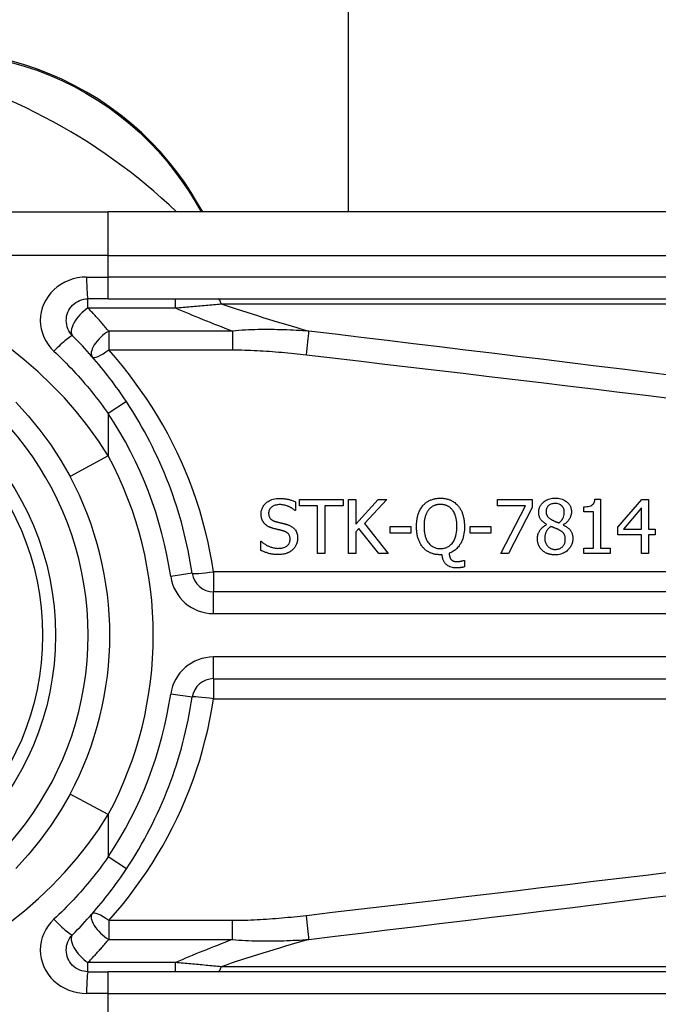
# Model space of a CAD drawing. Header units: inches. Extents: x 17 to 570, y 51 to 268.
# Tile 71 of 216: x 75.674 to 76.253, y 162.989 to 163.882. Entities that reach past the tile are written whole.
import ezdxf

# ---------------------------------------------------------------- set-up
doc = ezdxf.new("R2010")
doc.units = ezdxf.units.IN
doc.header["$MEASUREMENT"] = 0
doc.layers.add('Visible Edges(ANSI)', color=7, linetype='Continuous', lineweight=25)
doc.layers.add('Visible Tangent Edges(ANSI)', color=7, linetype='Continuous', lineweight=25)

msp = doc.modelspace()

# ---------------------------------------------------------------- linework, layer by layer
at = {"layer": 'Visible Edges(ANSI)'}
for p, q in [((75.97253, 163.70798), (75.97253, 184.57912)), ((75.84036, 163.70798), (75.83573, 163.71598)), ((75.51746, 163.70798), (75.75472, 163.70798)), ((76.40379, 163.70798), (75.75472, 163.70798)), ((75.75472, 163.62924), (75.7363, 163.62924)), ((75.75472, 163.62924), (76.40379, 163.62924)), ((75.92442, 163.44506), (75.92442, 163.43724)), ((75.92797, 163.44737), (75.96754, 163.44737)), ((75.92797, 163.44155), (75.92797, 163.44737)), ((75.96754, 163.44737), (75.96754, 163.44155)), ((75.97252, 163.39816), (75.97252, 163.44737)), ((75.97252, 163.44737), (75.97906, 163.44737)), ((75.97906, 163.44737), (75.97906, 163.42476)), ((75.97906, 163.42476), (75.99924, 163.44737)), ((76.00722, 163.44737), (75.98684, 163.42539)), ((75.99924, 163.44737), (76.00722, 163.44737)), ((76.10764, 163.44159), (76.10764, 163.44737)), ((76.10764, 163.44737), (76.13886, 163.44737)), ((76.13886, 163.44737), (76.13886, 163.43999)), ((76.19585, 163.44753), (76.20096, 163.44753)), ((76.20096, 163.44753), (76.20096, 163.40318)), ((76.21647, 163.422), (76.23848, 163.44737)), ((76.23848, 163.44737), (76.24455, 163.44737)), ((76.24455, 163.44737), (76.24455, 163.42037)), ((75.92442, 163.43724), (75.92395, 163.43724)), ((75.94448, 163.44155), (75.92797, 163.44155)), ((75.94448, 163.39816), (75.94448, 163.44155)), ((75.96754, 163.44155), (75.95102, 163.44155)), ((75.95102, 163.44155), (75.95102, 163.39816)), ((76.13304, 163.44159), (76.10764, 163.44159)), ((76.11055, 163.39816), (76.13304, 163.44159)), ((76.13886, 163.43999), (76.11757, 163.39816)), ((76.18568, 163.43616), (76.18568, 163.44067)), ((76.19462, 163.43616), (76.18568, 163.43616)), ((76.19462, 163.40318), (76.19462, 163.43616)), ((76.2382, 163.43959), (76.22165, 163.42037)), ((76.2382, 163.42037), (76.2382, 163.43959)), ((75.98684, 163.42539), (76.00841, 163.39816)), ((76.15206, 163.42444), (76.15206, 163.42464)), ((76.16706, 163.42436), (76.16706, 163.42416)), ((75.98193, 163.42105), (75.97906, 163.41782)), ((75.97906, 163.41782), (75.97906, 163.39816)), ((75.99992, 163.39816), (75.98193, 163.42105)), ((76.01033, 163.4167), (76.01033, 163.42268)), ((76.01033, 163.42268), (76.02895, 163.42268)), ((76.02895, 163.4167), (76.01033, 163.4167)), ((76.02895, 163.42268), (76.02895, 163.4167)), ((76.08279, 163.4167), (76.08279, 163.42268)), ((76.08279, 163.42268), (76.10141, 163.42268)), ((76.10141, 163.4167), (76.08279, 163.4167)), ((76.10141, 163.42268), (76.10141, 163.4167)), ((76.21647, 163.41507), (76.21647, 163.422)), ((76.22165, 163.42037), (76.2382, 163.42037)), ((76.24455, 163.42037), (76.25041, 163.42037)), ((76.25041, 163.42037), (76.25041, 163.41507)), ((75.89288, 163.40932), (75.89336, 163.40932)), ((75.89288, 163.40111), (75.89288, 163.40932)), ((76.2382, 163.41507), (76.21647, 163.41507)), ((76.2382, 163.39816), (76.2382, 163.41507)), ((76.24455, 163.41507), (76.24455, 163.39816)), ((76.25041, 163.41507), (76.24455, 163.41507)), ((75.95102, 163.39816), (75.94448, 163.39816)), ((75.97906, 163.39816), (75.97252, 163.39816)), ((76.00841, 163.39816), (75.99992, 163.39816)), ((76.11757, 163.39816), (76.11055, 163.39816)), ((76.18568, 163.40318), (76.19462, 163.40318)), ((76.18568, 163.39816), (76.18568, 163.40318)), ((76.20969, 163.39816), (76.18568, 163.39816)), ((76.20096, 163.40318), (76.20969, 163.40318)), ((76.20969, 163.40318), (76.20969, 163.39816)), ((76.24455, 163.39816), (76.2382, 163.39816)), ((76.05735, 163.39712), (76.05583, 163.39712)), ((76.07689, 163.39205), (76.07777, 163.39205)), ((76.07777, 163.39205), (76.07777, 163.38611)), ((76.50221, 163.36348), (75.85023, 163.36348)), ((75.85023, 163.28476), (76.50221, 163.28476)), ((75.7363, 163.019), (75.75472, 163.019)), ((76.40379, 163.019), (75.75472, 163.019))]:
    msp.add_line(p, q, dxfattribs=at)
at = {"layer": 'Visible Edges(ANSI)', "flags": 128}
for points in [[(75.83573, 163.71598), (75.82998, 163.72547), (75.82372, 163.7349), (75.81696, 163.74422), (75.8097, 163.7534), (75.80195, 163.7624), (75.79372, 163.77116), (75.78502, 163.77966), (75.77584, 163.78785), (75.76622, 163.79568), (75.75616, 163.80311), (75.74573, 163.81011), (75.73496, 163.81664), (75.72392, 163.82269), (75.71263, 163.82824), (75.70117, 163.83324), (75.68956, 163.83769), (75.67787, 163.84156), (75.66614, 163.84487)], [(75.72238, 163.59563), (75.7211, 163.59705), (75.71996, 163.5986), (75.71897, 163.60026), (75.71815, 163.602), (75.71749, 163.60382), (75.71701, 163.6057), (75.71672, 163.60761), (75.71661, 163.60954), (75.71671, 163.61147), (75.71699, 163.61338), (75.71747, 163.61526), (75.71813, 163.61708), (75.71896, 163.61884), (75.71995, 163.6205), (75.7211, 163.62205), (75.72238, 163.62348), (75.72381, 163.62477), (75.72535, 163.62591), (75.72701, 163.62691), (75.72875, 163.62773), (75.73057, 163.62839), (75.73245, 163.62886), (75.73437, 163.62914), (75.7363, 163.62924)], [(75.77114, 163.53597), (75.76935, 163.53864), (75.76755, 163.5413), (75.76571, 163.54395), (75.76386, 163.54658), (75.76198, 163.5492), (75.76008, 163.5518), (75.75816, 163.55438), (75.75621, 163.55696), (75.75425, 163.55951), (75.75226, 163.56205), (75.75025, 163.56457), (75.74822, 163.56707), (75.74617, 163.56956), (75.7441, 163.57202), (75.74202, 163.57447), (75.73991, 163.5769), (75.73778, 163.57931), (75.73563, 163.58171), (75.73347, 163.58408), (75.73129, 163.58643), (75.72908, 163.58876), (75.72687, 163.59107), (75.72463, 163.59336), (75.72238, 163.59563)], [(75.67096, 163.53539), (75.68214, 163.52309), (75.6927, 163.51016), (75.70259, 163.49665), (75.71171, 163.48263), (75.72002, 163.46815)], [(75.89324, 163.43417), (75.89326, 163.43497), (75.89333, 163.43577), (75.89344, 163.43655), (75.8936, 163.43733), (75.8938, 163.4381), (75.89406, 163.43885), (75.89437, 163.4396), (75.89473, 163.44031), (75.89513, 163.441), (75.89557, 163.44167), (75.89606, 163.4423), (75.89658, 163.44291), (75.89715, 163.4435), (75.89781, 163.44412), (75.89859, 163.44477), (75.8995, 163.44542), (75.90054, 163.44605), (75.90172, 163.44665), (75.903, 163.44716), (75.90431, 163.44757), (75.90566, 163.44788), (75.90703, 163.44809), (75.9084, 163.44821), (75.90979, 163.44825)], [(75.91023, 163.44258), (75.90937, 163.44256), (75.90852, 163.4425), (75.90767, 163.44239), (75.90683, 163.44223), (75.90601, 163.44202), (75.90521, 163.44174), (75.90446, 163.44142), (75.9038, 163.44107), (75.90323, 163.44071), (75.90275, 163.44036), (75.90235, 163.44002), (75.90201, 163.4397), (75.9017, 163.43937), (75.90142, 163.43903), (75.90116, 163.43867), (75.90093, 163.43829), (75.90072, 163.4379), (75.90054, 163.43748), (75.90039, 163.43706), (75.90026, 163.43663), (75.90017, 163.43619), (75.90011, 163.43574), (75.90007, 163.4353), (75.90006, 163.43485)], [(75.90979, 163.44825), (75.91036, 163.44824), (75.91092, 163.44823), (75.91149, 163.44821), (75.91206, 163.44818), (75.91263, 163.44815), (75.91319, 163.4481), (75.91376, 163.44805), (75.91432, 163.44798), (75.91488, 163.44791), (75.91545, 163.44783), (75.91601, 163.44774), (75.91656, 163.44764), (75.91712, 163.44753), (75.91768, 163.44741), (75.91825, 163.44728), (75.91885, 163.44712), (75.91948, 163.44695), (75.92014, 163.44676), (75.92081, 163.44654), (75.92151, 163.4463), (75.92222, 163.44603), (75.92294, 163.44573), (75.92368, 163.44541), (75.92442, 163.44506)], [(75.92395, 163.43724), (75.92358, 163.43756), (75.92321, 163.43787), (75.92283, 163.43817), (75.92244, 163.43846), (75.92204, 163.43874), (75.92164, 163.43902), (75.92122, 163.43928), (75.92081, 163.43953), (75.92038, 163.43977), (75.91995, 163.44001), (75.91952, 163.44023), (75.91908, 163.44045), (75.91865, 163.44066), (75.9182, 163.44086), (75.91771, 163.44108), (75.91712, 163.44131), (75.91646, 163.44156), (75.9157, 163.4418), (75.91487, 163.44202), (75.91396, 163.44222), (75.91304, 163.44238), (75.9121, 163.44249), (75.91117, 163.44256), (75.91023, 163.44258)], [(76.04, 163.44171), (76.04049, 163.44225), (76.041, 163.44278), (76.04153, 163.44328), (76.04208, 163.44377), (76.04264, 163.44422), (76.04322, 163.44466), (76.04382, 163.44508), (76.04444, 163.44547), (76.04508, 163.44583), (76.04573, 163.44618), (76.0464, 163.4465), (76.04708, 163.44679), (76.04777, 163.44706), (76.04847, 163.44731), (76.04918, 163.44752), (76.0499, 163.44772), (76.05063, 163.44788), (76.05137, 163.44803), (76.0521, 163.44815), (76.05284, 163.44824), (76.05359, 163.44831), (76.05433, 163.44837), (76.05508, 163.4484), (76.05583, 163.44841)], [(76.05587, 163.44274), (76.05543, 163.44274), (76.05499, 163.44272), (76.05454, 163.4427), (76.0541, 163.44266), (76.05367, 163.44261), (76.05323, 163.44255), (76.05279, 163.44248), (76.05236, 163.4424), (76.05193, 163.4423), (76.05151, 163.44219), (76.05109, 163.44206), (76.05067, 163.44192), (76.05026, 163.44177), (76.04984, 163.44159), (76.04939, 163.44138), (76.04891, 163.44113), (76.04841, 163.44084), (76.04789, 163.44049), (76.04735, 163.44009), (76.04682, 163.43965), (76.04631, 163.43918), (76.04583, 163.43869), (76.04538, 163.43817), (76.04494, 163.43764)], [(76.05583, 163.44841), (76.05647, 163.4484), (76.0571, 163.44838), (76.05773, 163.44834), (76.05836, 163.44829), (76.05899, 163.44822), (76.05962, 163.44814), (76.06024, 163.44803), (76.06086, 163.44792), (76.06147, 163.44778), (76.06208, 163.44763), (76.06269, 163.44745), (76.06329, 163.44726), (76.06389, 163.44705), (76.06448, 163.44682), (76.0651, 163.44656), (76.06577, 163.44624), (76.0665, 163.44586), (76.06726, 163.44543), (76.06805, 163.44492), (76.06884, 163.44436), (76.06961, 163.44375), (76.07034, 163.44311), (76.07104, 163.44242), (76.0717, 163.44171)], [(76.06676, 163.43764), (76.06643, 163.43805), (76.0661, 163.43844), (76.06575, 163.43882), (76.06538, 163.43918), (76.06501, 163.43953), (76.06461, 163.43986), (76.06421, 163.44018), (76.06379, 163.44048), (76.06335, 163.44076), (76.0629, 163.44103), (76.06244, 163.44128), (76.06197, 163.4415), (76.06149, 163.44171), (76.061, 163.4419), (76.06051, 163.44206), (76.06001, 163.44221), (76.0595, 163.44234), (76.05899, 163.44245), (76.05847, 163.44254), (76.05796, 163.44262), (76.05744, 163.44267), (76.05692, 163.44271), (76.05639, 163.44273), (76.05587, 163.44274)], [(76.14492, 163.43552), (76.14494, 163.43627), (76.145, 163.43701), (76.1451, 163.43774), (76.14525, 163.43847), (76.14544, 163.43918), (76.14567, 163.43988), (76.14596, 163.44058), (76.14628, 163.44125), (76.14665, 163.44189), (76.14706, 163.4425), (76.1475, 163.4431), (76.14799, 163.44366), (76.14851, 163.44421), (76.14911, 163.44478), (76.14981, 163.44536), (76.15062, 163.44595), (76.15155, 163.44651), (76.15259, 163.44704), (76.15372, 163.44751), (76.15489, 163.44787), (76.15609, 163.44815), (76.1573, 163.44834), (76.15853, 163.44845), (76.15976, 163.44848)], [(76.15972, 163.44362), (76.15896, 163.4436), (76.1582, 163.44352), (76.15745, 163.4434), (76.15671, 163.44321), (76.156, 163.44296), (76.15533, 163.44265), (76.15476, 163.44233), (76.15427, 163.442), (76.15386, 163.44167), (76.15353, 163.44137), (76.15325, 163.44108), (76.15299, 163.44077), (76.15275, 163.44045), (76.15253, 163.44012), (76.15234, 163.43977), (76.15216, 163.43941), (76.15201, 163.43904), (76.15188, 163.43866), (76.15177, 163.43827), (76.15169, 163.43788), (76.15162, 163.43749), (76.15158, 163.43709), (76.15155, 163.43669), (76.15154, 163.43628)], [(76.16809, 163.43588), (76.16809, 163.43628), (76.16806, 163.43667), (76.16802, 163.43706), (76.16796, 163.43745), (76.16788, 163.43783), (76.16778, 163.43821), (76.16767, 163.43858), (76.16753, 163.43895), (76.16737, 163.43931), (76.16719, 163.43966), (76.167, 163.44), (76.16678, 163.44033), (76.16655, 163.44064), (76.1663, 163.44095), (76.16604, 163.44124), (76.16574, 163.44154), (76.16534, 163.4419), (76.1648, 163.44229), (76.16413, 163.44268), (76.16332, 163.44304), (76.16245, 163.44331), (76.16155, 163.44349), (76.16064, 163.44359), (76.15972, 163.44362)], [(76.15976, 163.44848), (76.16109, 163.44845), (76.16242, 163.44833), (76.16373, 163.44813), (76.16503, 163.44784), (76.16629, 163.44744), (76.16749, 163.44694), (76.16853, 163.44639), (76.16942, 163.44582), (76.17017, 163.44526), (76.1708, 163.44472), (76.17131, 163.44422), (76.17179, 163.4437), (76.17223, 163.44316), (76.17263, 163.4426), (76.173, 163.44201), (76.17334, 163.4414), (76.17363, 163.44076), (76.17389, 163.44011), (76.1741, 163.43944), (76.17427, 163.43876), (76.1744, 163.43807), (76.17449, 163.43737), (76.17454, 163.43667), (76.17456, 163.43596)], [(76.18568, 163.44067), (76.18706, 163.4407), (76.18842, 163.44079), (76.18974, 163.44097), (76.19098, 163.44123), (76.1921, 163.4416), (76.19293, 163.44198), (76.19347, 163.44232), (76.19379, 163.44257), (76.19404, 163.4428), (76.19427, 163.44305), (76.19449, 163.44332), (76.19468, 163.4436), (76.19486, 163.44389), (76.19502, 163.4442), (76.19517, 163.44451), (76.1953, 163.44483), (76.19541, 163.44515), (76.19551, 163.44549), (76.19559, 163.44582), (76.19567, 163.44616), (76.19573, 163.4465), (76.19578, 163.44684), (76.19582, 163.44718), (76.19585, 163.44753)], [(75.89643, 163.42527), (75.89623, 163.4255), (75.89603, 163.42572), (75.89585, 163.42596), (75.89566, 163.42619), (75.89549, 163.42643), (75.89532, 163.42667), (75.89516, 163.42692), (75.89501, 163.42717), (75.89486, 163.42743), (75.89472, 163.42769), (75.89458, 163.42795), (75.89445, 163.42822), (75.89433, 163.42849), (75.89421, 163.42876), (75.8941, 163.42904), (75.89398, 163.42935), (75.89386, 163.42972), (75.89373, 163.43015), (75.89361, 163.43064), (75.89349, 163.43121), (75.89339, 163.43184), (75.89331, 163.43254), (75.89326, 163.43332), (75.89324, 163.43417)], [(75.90006, 163.43485), (75.90007, 163.43425), (75.90012, 163.43366), (75.90021, 163.43307), (75.90034, 163.43248), (75.90052, 163.43192), (75.90074, 163.43137), (75.90099, 163.43089), (75.90126, 163.43046), (75.90153, 163.43009), (75.90181, 163.42977), (75.90208, 163.4295), (75.90237, 163.42924), (75.90266, 163.42899), (75.90297, 163.42876), (75.90329, 163.42855), (75.90362, 163.42835), (75.90395, 163.42816), (75.9043, 163.42799), (75.90465, 163.42782), (75.90501, 163.42767), (75.90537, 163.42754), (75.90574, 163.42741), (75.90611, 163.42729), (75.90648, 163.42719)], [(76.0341, 163.42272), (76.0341, 163.42352), (76.03412, 163.42432), (76.03416, 163.42513), (76.03421, 163.42593), (76.03427, 163.42674), (76.03435, 163.42754), (76.03445, 163.42834), (76.03457, 163.42914), (76.0347, 163.42993), (76.03486, 163.43072), (76.03503, 163.43151), (76.03523, 163.43228), (76.03544, 163.43305), (76.03569, 163.43381), (76.03595, 163.43458), (76.03625, 163.43537), (76.03659, 163.43616), (76.03695, 163.43696), (76.03736, 163.43776), (76.0378, 163.43857), (76.03828, 163.43937), (76.03881, 163.44016), (76.03938, 163.44094), (76.04, 163.44171)], [(76.04494, 163.43764), (76.04464, 163.43723), (76.04436, 163.43682), (76.04408, 163.4364), (76.04383, 163.43597), (76.04358, 163.43553), (76.04335, 163.43508), (76.04314, 163.43463), (76.04293, 163.43417), (76.04274, 163.4337), (76.04256, 163.43323), (76.04239, 163.43276), (76.04223, 163.43227), (76.04207, 163.43174), (76.04191, 163.43117), (76.04175, 163.43055), (76.0416, 163.42989), (76.04146, 163.42918), (76.04133, 163.42841), (76.04121, 163.4276), (76.04111, 163.42674), (76.04103, 163.42582), (76.04097, 163.42484), (76.04093, 163.42381), (76.04092, 163.42272)], [(76.07079, 163.42272), (76.07078, 163.42327), (76.07077, 163.42382), (76.07075, 163.42438), (76.07073, 163.42493), (76.0707, 163.42549), (76.07065, 163.42604), (76.0706, 163.4266), (76.07054, 163.42715), (76.07048, 163.42771), (76.0704, 163.42826), (76.07031, 163.42881), (76.07021, 163.42935), (76.0701, 163.4299), (76.06998, 163.43043), (76.06984, 163.43097), (76.0697, 163.4315), (76.06952, 163.4321), (76.0693, 163.43277), (76.06903, 163.43351), (76.06871, 163.4343), (76.06832, 163.43512), (76.06787, 163.43596), (76.06735, 163.43681), (76.06676, 163.43764)], [(76.0717, 163.44171), (76.07216, 163.44115), (76.0726, 163.44058), (76.07302, 163.43999), (76.07342, 163.43939), (76.07379, 163.43878), (76.07414, 163.43816), (76.07448, 163.43752), (76.07479, 163.43688), (76.07509, 163.43622), (76.07537, 163.43555), (76.07563, 163.43488), (76.07588, 163.43418), (76.07612, 163.43345), (76.07635, 163.43268), (76.07656, 163.43187), (76.07676, 163.43102), (76.07695, 163.43014), (76.07711, 163.42921), (76.07726, 163.42825), (76.07738, 163.42723), (76.07747, 163.42618), (76.07755, 163.42507), (76.07759, 163.42392), (76.07761, 163.42272)], [(76.15206, 163.42464), (76.15165, 163.42488), (76.15124, 163.42514), (76.15083, 163.4254), (76.15043, 163.42568), (76.15003, 163.42596), (76.14963, 163.42625), (76.14925, 163.42656), (76.14888, 163.42687), (76.14851, 163.4272), (76.14816, 163.42753), (76.14782, 163.42788), (76.14749, 163.42823), (76.14718, 163.4286), (76.14688, 163.42898), (76.14658, 163.4294), (76.14628, 163.42989), (76.14599, 163.43043), (76.14572, 163.43105), (76.14547, 163.43173), (76.14526, 163.43247), (76.14511, 163.43323), (76.145, 163.43399), (76.14494, 163.43476), (76.14492, 163.43552)], [(76.15154, 163.43628), (76.15155, 163.43602), (76.15156, 163.43576), (76.15158, 163.4355), (76.1516, 163.43524), (76.15164, 163.43498), (76.15168, 163.43472), (76.15173, 163.43447), (76.15179, 163.43421), (76.15186, 163.43396), (76.15194, 163.43371), (76.15203, 163.43347), (76.15213, 163.43322), (76.15226, 163.43294), (76.15242, 163.43263), (76.15263, 163.43229), (76.15288, 163.43193), (76.15319, 163.43155), (76.15356, 163.43114), (76.15396, 163.43075), (76.15439, 163.43038), (76.15483, 163.43003), (76.15529, 163.4297), (76.15577, 163.42939), (76.15625, 163.4291)], [(76.16319, 163.42603), (76.16342, 163.42621), (76.16364, 163.42639), (76.16386, 163.42657), (76.16409, 163.42676), (76.1643, 163.42695), (76.16452, 163.42715), (76.16473, 163.42735), (76.16494, 163.42755), (76.16514, 163.42776), (76.16534, 163.42797), (76.16554, 163.42819), (76.16572, 163.42841), (76.16591, 163.42864), (76.16608, 163.42887), (76.16625, 163.4291), (76.16641, 163.42934), (76.16657, 163.42958), (76.16678, 163.42995), (76.16707, 163.43054), (76.16738, 163.43134), (76.16768, 163.43234), (76.16792, 163.43351), (76.16805, 163.43469), (76.16809, 163.43588)], [(76.17456, 163.43596), (76.17455, 163.43551), (76.17452, 163.43506), (76.17447, 163.43461), (76.17441, 163.43417), (76.17433, 163.43373), (76.17424, 163.4333), (76.17413, 163.43286), (76.174, 163.43243), (76.17385, 163.432), (76.17369, 163.43158), (76.17351, 163.43114), (76.17329, 163.43064), (76.17302, 163.43011), (76.1727, 163.42955), (76.17234, 163.42897), (76.17192, 163.42838), (76.17145, 163.42777), (76.17092, 163.42718), (76.17035, 163.42662), (76.16974, 163.42609), (76.16911, 163.42561), (76.16845, 163.42515), (76.16777, 163.42474), (76.16706, 163.42436)], [(75.90456, 163.42093), (75.90428, 163.42101), (75.90399, 163.42109), (75.9037, 163.42117), (75.90341, 163.42126), (75.90313, 163.42135), (75.90284, 163.42144), (75.90256, 163.42154), (75.90228, 163.42164), (75.902, 163.42175), (75.90172, 163.42185), (75.90144, 163.42197), (75.90116, 163.42208), (75.90089, 163.4222), (75.90062, 163.42232), (75.90035, 163.42245), (75.90008, 163.42258), (75.89979, 163.42273), (75.89945, 163.42292), (75.89904, 163.42316), (75.89858, 163.42345), (75.89808, 163.42381), (75.89755, 163.42423), (75.89699, 163.42471), (75.89643, 163.42527)], [(75.90648, 163.42719), (75.90694, 163.42707), (75.90739, 163.42695), (75.90784, 163.42683), (75.90829, 163.42672), (75.90873, 163.42661), (75.90917, 163.4265), (75.90961, 163.42639), (75.91005, 163.42628), (75.91048, 163.42617), (75.91091, 163.42607), (75.91134, 163.42597), (75.91176, 163.42586), (75.91218, 163.42576), (75.9126, 163.42566), (75.91301, 163.42556), (75.91342, 163.42545), (75.91382, 163.42535), (75.91423, 163.42525), (75.91463, 163.42514), (75.91502, 163.42504), (75.91541, 163.42493), (75.9158, 163.42482), (75.91619, 163.42471), (75.91657, 163.4246)], [(75.91657, 163.4246), (75.91709, 163.42443), (75.91762, 163.42425), (75.91814, 163.42405), (75.91865, 163.42384), (75.91916, 163.42362), (75.91966, 163.42338), (75.92015, 163.42312), (75.92063, 163.42284), (75.9211, 163.42255), (75.92156, 163.42224), (75.922, 163.42191), (75.92246, 163.42154), (75.92294, 163.4211), (75.92344, 163.42057), (75.92394, 163.41997), (75.92443, 163.41927), (75.92489, 163.41849), (75.9253, 163.41765), (75.92563, 163.41678), (75.9259, 163.41589), (75.9261, 163.41498), (75.92623, 163.41406), (75.92631, 163.41313), (75.92634, 163.41219)], [(76.14373, 163.41175), (76.14374, 163.41229), (76.14377, 163.41283), (76.14382, 163.41335), (76.14389, 163.41388), (76.14398, 163.4144), (76.14409, 163.41492), (76.14422, 163.41543), (76.14437, 163.41594), (76.14454, 163.41644), (76.14474, 163.41694), (76.14496, 163.41745), (76.14522, 163.41799), (76.14553, 163.41855), (76.14588, 163.41913), (76.14629, 163.41973), (76.14675, 163.42033), (76.14727, 163.42094), (76.14786, 163.42154), (76.14849, 163.42212), (76.14915, 163.42265), (76.14985, 163.42315), (76.15056, 163.42361), (76.1513, 163.42404), (76.15206, 163.42444)], [(76.15625, 163.4291), (76.15639, 163.42903), (76.15655, 163.42894), (76.15673, 163.42884), (76.15693, 163.42874), (76.15714, 163.42863), (76.15738, 163.42851), (76.15762, 163.42838), (76.15789, 163.42825), (76.15816, 163.42812), (76.15845, 163.42798), (76.15875, 163.42784), (76.15906, 163.42769), (76.15938, 163.42755), (76.15971, 163.4274), (76.16004, 163.42725), (76.16038, 163.4271), (76.16073, 163.42696), (76.16108, 163.42681), (76.16143, 163.42667), (76.16178, 163.42653), (76.16213, 163.4264), (76.16249, 163.42627), (76.16284, 163.42615), (76.16319, 163.42603)], [(75.91346, 163.41869), (75.91309, 163.4188), (75.91274, 163.41889), (75.91241, 163.41898), (75.9121, 163.41907), (75.9118, 163.41914), (75.91151, 163.41922), (75.91123, 163.41929), (75.91095, 163.41936), (75.91067, 163.41943), (75.91039, 163.4195), (75.9101, 163.41957), (75.90981, 163.41964), (75.9095, 163.41971), (75.90918, 163.41979), (75.90885, 163.41987), (75.90849, 163.41996), (75.90811, 163.42005), (75.90771, 163.42015), (75.90727, 163.42025), (75.90681, 163.42037), (75.90631, 163.42049), (75.90577, 163.42062), (75.90519, 163.42077), (75.90456, 163.42093)], [(75.91952, 163.41116), (75.9195, 163.41177), (75.91945, 163.41239), (75.91936, 163.413), (75.91922, 163.4136), (75.91904, 163.41419), (75.9188, 163.41475), (75.91855, 163.41524), (75.91828, 163.41566), (75.918, 163.41602), (75.91774, 163.41632), (75.91749, 163.41657), (75.91723, 163.41681), (75.91695, 163.41703), (75.91667, 163.41723), (75.91638, 163.41743), (75.91607, 163.41761), (75.91577, 163.41778), (75.91545, 163.41794), (75.91513, 163.41809), (75.9148, 163.41823), (75.91447, 163.41836), (75.91413, 163.41848), (75.9138, 163.41859), (75.91346, 163.41869)], [(76.03996, 163.40382), (76.03946, 163.40441), (76.03899, 163.40503), (76.03855, 163.40566), (76.03813, 163.4063), (76.03774, 163.40696), (76.03737, 163.40763), (76.03702, 163.40832), (76.03669, 163.40902), (76.03639, 163.40973), (76.0361, 163.41045), (76.03584, 163.41118), (76.03559, 163.41194), (76.03536, 163.41271), (76.03515, 163.41351), (76.03495, 163.41432), (76.03478, 163.41516), (76.03462, 163.41602), (76.03449, 163.41691), (76.03437, 163.41781), (76.03427, 163.41875), (76.0342, 163.4197), (76.03414, 163.42068), (76.03411, 163.42169), (76.0341, 163.42272)], [(76.04092, 163.42272), (76.04093, 163.4217), (76.04096, 163.42068), (76.04103, 163.41965), (76.04112, 163.41862), (76.04124, 163.41759), (76.0414, 163.41657), (76.0416, 163.41555), (76.04183, 163.41455), (76.04211, 163.41356), (76.04243, 163.4126), (76.0428, 163.41162), (76.04327, 163.41061), (76.04382, 163.40958), (76.04448, 163.40854), (76.04526, 163.40752), (76.04616, 163.40653), (76.04715, 163.40564), (76.04822, 163.40485), (76.04936, 163.40418), (76.05059, 163.40363), (76.05187, 163.40321), (76.05318, 163.40292), (76.05452, 163.40275), (76.05587, 163.4027)], [(76.05587, 163.4027), (76.05671, 163.40272), (76.05755, 163.40278), (76.05838, 163.40289), (76.05919, 163.40304), (76.06, 163.40325), (76.0608, 163.4035), (76.06158, 163.40381), (76.06234, 163.40416), (76.06306, 163.40457), (76.06376, 163.40502), (76.06442, 163.40551), (76.06506, 163.40605), (76.06567, 163.40665), (76.06636, 163.40739), (76.06709, 163.40833), (76.06785, 163.4095), (76.06859, 163.41091), (76.06925, 163.4125), (76.06977, 163.41415), (76.07017, 163.41583), (76.07045, 163.41754), (76.07064, 163.41926), (76.07075, 163.42099), (76.07079, 163.42272)], [(76.07761, 163.42272), (76.07758, 163.42112), (76.07749, 163.41951), (76.07735, 163.4179), (76.07713, 163.4163), (76.07683, 163.41471), (76.07646, 163.41314), (76.076, 163.4116), (76.07545, 163.4101), (76.07483, 163.4087), (76.07417, 163.40744), (76.07349, 163.4063), (76.0728, 163.40528), (76.0721, 163.40438), (76.07142, 163.40359), (76.07076, 163.4029), (76.07009, 163.40226), (76.06938, 163.40165), (76.06863, 163.40108), (76.06786, 163.40055), (76.06706, 163.40005), (76.06624, 163.39961), (76.0654, 163.3992), (76.06453, 163.39884), (76.06365, 163.39851)], [(76.15601, 163.42276), (76.15565, 163.42252), (76.15531, 163.42227), (76.15497, 163.422), (76.15464, 163.42173), (76.15432, 163.42145), (76.15401, 163.42116), (76.15372, 163.42086), (76.15343, 163.42054), (76.15315, 163.42022), (76.15288, 163.41989), (76.15263, 163.41955), (76.15238, 163.41919), (76.15214, 163.41881), (76.15189, 163.41838), (76.15164, 163.41791), (76.1514, 163.4174), (76.15118, 163.41684), (76.15097, 163.41623), (76.15079, 163.41558), (76.15064, 163.41492), (76.15053, 163.41426), (76.15045, 163.41359), (76.1504, 163.41291), (76.15039, 163.41223)], [(76.16323, 163.41969), (76.16307, 163.41978), (76.16291, 163.41986), (76.16275, 163.41995), (76.16258, 163.42004), (76.1624, 163.42012), (76.16222, 163.42021), (76.16202, 163.4203), (76.16182, 163.42039), (76.1616, 163.42049), (76.16137, 163.42059), (76.16112, 163.42069), (76.16086, 163.4208), (76.16058, 163.42091), (76.16028, 163.42104), (76.15996, 163.42116), (76.15963, 163.4213), (76.15927, 163.42145), (76.15888, 163.4216), (76.15847, 163.42177), (76.15804, 163.42194), (76.15757, 163.42213), (76.15708, 163.42233), (76.15656, 163.42254), (76.15601, 163.42276)], [(76.16901, 163.41124), (76.169, 163.41177), (76.16897, 163.4123), (76.16892, 163.41283), (76.16884, 163.41336), (76.16873, 163.41389), (76.16859, 163.4144), (76.16842, 163.4149), (76.16822, 163.41536), (76.168, 163.41576), (76.16777, 163.41613), (76.16753, 163.41646), (76.16727, 163.41676), (76.16701, 163.41703), (76.16673, 163.4173), (76.16643, 163.41757), (76.16612, 163.41783), (76.16579, 163.41808), (76.16545, 163.41833), (76.1651, 163.41857), (76.16474, 163.41881), (76.16437, 163.41904), (76.16399, 163.41926), (76.16361, 163.41948), (76.16323, 163.41969)], [(76.16706, 163.42416), (76.16775, 163.42382), (76.16844, 163.42347), (76.16912, 163.42308), (76.16978, 163.42268), (76.17042, 163.42225), (76.17105, 163.42179), (76.17165, 163.4213), (76.17222, 163.42079), (76.17276, 163.42024), (76.17326, 163.41969), (76.17369, 163.41914), (76.17406, 163.4186), (76.17438, 163.41806), (76.17466, 163.41752), (76.1749, 163.41698), (76.1751, 163.41643), (76.17527, 163.41588), (76.17542, 163.41532), (76.17554, 163.41476), (76.17563, 163.41419), (76.1757, 163.41361), (76.17575, 163.41303), (76.17578, 163.41245), (76.17579, 163.41187)], [(75.89336, 163.40932), (75.89383, 163.40889), (75.89431, 163.40847), (75.8948, 163.40807), (75.8953, 163.40768), (75.89581, 163.40731), (75.89632, 163.40695), (75.89685, 163.4066), (75.89739, 163.40627), (75.89793, 163.40595), (75.89849, 163.40564), (75.89905, 163.40535), (75.89962, 163.40508), (75.9002, 163.40482), (75.90079, 163.40457), (75.90142, 163.40433), (75.90208, 163.40409), (75.90278, 163.40386), (75.90352, 163.40364), (75.90429, 163.40345), (75.90509, 163.40328), (75.90592, 163.40314), (75.90677, 163.40303), (75.90765, 163.40296), (75.90855, 163.40294)], [(75.90855, 163.40294), (75.90944, 163.40296), (75.91035, 163.40301), (75.91125, 163.4031), (75.91215, 163.40324), (75.91303, 163.40343), (75.91389, 163.40368), (75.91469, 163.40398), (75.91539, 163.40431), (75.91599, 163.40465), (75.9165, 163.405), (75.91694, 163.40535), (75.91731, 163.4057), (75.91766, 163.40606), (75.91799, 163.40644), (75.91828, 163.40685), (75.91855, 163.40727), (75.91878, 163.40772), (75.91899, 163.40818), (75.91916, 163.40866), (75.91929, 163.40915), (75.91939, 163.40964), (75.91946, 163.41014), (75.91951, 163.41065), (75.91952, 163.41116)], [(75.92634, 163.41219), (75.92633, 163.4117), (75.92631, 163.41122), (75.92626, 163.41073), (75.92621, 163.41025), (75.92613, 163.40977), (75.92604, 163.4093), (75.92594, 163.40882), (75.92581, 163.40836), (75.92568, 163.40789), (75.92552, 163.40743), (75.92535, 163.40697), (75.92517, 163.40651), (75.92497, 163.40606), (75.92476, 163.40562), (75.92454, 163.40519), (75.9243, 163.40477), (75.92405, 163.40435), (75.92378, 163.40395), (75.9235, 163.40355), (75.9232, 163.40317), (75.92289, 163.40279), (75.92256, 163.40243), (75.92222, 163.40208), (75.92187, 163.40174)], [(76.14796, 163.40127), (76.14766, 163.40156), (76.14738, 163.40186), (76.1471, 163.40217), (76.14684, 163.40248), (76.14659, 163.4028), (76.14634, 163.40313), (76.14611, 163.40347), (76.14589, 163.40381), (76.14568, 163.40416), (76.14548, 163.40452), (76.14529, 163.40488), (76.14511, 163.40526), (76.14494, 163.40564), (76.14478, 163.40604), (76.14461, 163.40649), (76.14445, 163.40698), (76.14429, 163.4075), (76.14415, 163.40806), (76.14402, 163.40866), (76.14391, 163.40928), (76.14383, 163.40989), (76.14377, 163.41051), (76.14374, 163.41113), (76.14373, 163.41175)], [(76.15039, 163.41223), (76.15041, 163.41145), (76.15048, 163.41066), (76.15059, 163.40989), (76.15076, 163.40913), (76.15098, 163.40838), (76.15127, 163.40764), (76.15159, 163.40695), (76.15196, 163.40632), (76.15234, 163.40575), (76.15274, 163.40524), (76.15315, 163.40478), (76.15357, 163.40436), (76.154, 163.40398), (76.15445, 163.40363), (76.15492, 163.40331), (76.15541, 163.40302), (76.15592, 163.40276), (76.15646, 163.40253), (76.157, 163.40235), (76.15756, 163.4022), (76.15812, 163.40209), (76.15869, 163.40201), (76.15926, 163.40196), (76.15984, 163.40194)], [(76.17579, 163.41187), (76.17577, 163.41101), (76.1757, 163.41015), (76.17559, 163.4093), (76.17542, 163.40847), (76.17521, 163.40764), (76.17494, 163.40682), (76.17462, 163.40602), (76.17424, 163.40524), (76.17382, 163.40449), (76.17336, 163.40377), (76.17285, 163.40308), (76.17229, 163.40242), (76.1717, 163.40179), (76.17103, 163.40114), (76.17026, 163.40049), (76.16938, 163.39984), (76.1684, 163.39922), (76.16732, 163.39864), (76.16613, 163.39814), (76.1649, 163.39773), (76.16364, 163.39742), (76.16236, 163.3972), (76.16106, 163.39708), (76.15976, 163.39704)], [(76.15984, 163.40194), (76.16062, 163.40197), (76.1614, 163.40204), (76.16217, 163.40217), (76.16292, 163.40235), (76.16366, 163.4026), (76.16436, 163.4029), (76.16498, 163.40325), (76.16553, 163.40361), (76.16602, 163.404), (76.16644, 163.40438), (76.16682, 163.40477), (76.16716, 163.40518), (76.16748, 163.40561), (76.16776, 163.40606), (76.16801, 163.40653), (76.16824, 163.40702), (76.16843, 163.40752), (76.1686, 163.40803), (76.16873, 163.40856), (76.16884, 163.40909), (76.16892, 163.40962), (76.16897, 163.41016), (76.169, 163.4107), (76.16901, 163.41124)], [(75.90903, 163.39728), (75.90834, 163.39728), (75.90764, 163.3973), (75.90694, 163.39732), (75.90623, 163.39736), (75.90552, 163.39741), (75.90481, 163.39748), (75.9041, 163.39756), (75.90339, 163.39765), (75.90269, 163.39776), (75.90199, 163.39789), (75.9013, 163.39804), (75.90062, 163.3982), (75.89996, 163.39839), (75.8993, 163.39859), (75.89864, 163.3988), (75.89799, 163.39902), (75.89733, 163.39925), (75.89669, 163.39948), (75.89604, 163.39973), (75.8954, 163.39999), (75.89476, 163.40025), (75.89413, 163.40053), (75.8935, 163.40081), (75.89288, 163.40111)], [(75.92187, 163.40174), (75.92157, 163.40148), (75.92127, 163.40122), (75.92096, 163.40097), (75.92065, 163.40072), (75.92033, 163.40049), (75.92, 163.40026), (75.91967, 163.40004), (75.91934, 163.39983), (75.919, 163.39962), (75.91865, 163.39943), (75.91831, 163.39924), (75.91795, 163.39906), (75.91759, 163.39889), (75.91723, 163.39872), (75.91686, 163.39857), (75.91648, 163.39842), (75.91604, 163.39825), (75.91547, 163.39807), (75.91477, 163.39788), (75.91393, 163.3977), (75.91295, 163.39753), (75.91181, 163.3974), (75.91051, 163.39731), (75.90903, 163.39728)], [(76.05583, 163.39712), (76.05509, 163.39713), (76.05435, 163.39716), (76.05361, 163.39721), (76.05287, 163.39728), (76.05214, 163.39737), (76.05141, 163.39748), (76.05069, 163.39762), (76.04997, 163.39778), (76.04926, 163.39797), (76.04855, 163.39818), (76.04785, 163.39842), (76.04716, 163.39868), (76.04647, 163.39897), (76.0458, 163.39929), (76.04514, 163.39963), (76.04449, 163.4), (76.04386, 163.4004), (76.04325, 163.40082), (76.04265, 163.40126), (76.04207, 163.40173), (76.04151, 163.40222), (76.04098, 163.40273), (76.04046, 163.40327), (76.03996, 163.40382)], [(76.06365, 163.39851), (76.06367, 163.39831), (76.06369, 163.3981), (76.06371, 163.3979), (76.06374, 163.39769), (76.06377, 163.39749), (76.0638, 163.39728), (76.06383, 163.39708), (76.06387, 163.39687), (76.06391, 163.39667), (76.06395, 163.39646), (76.06399, 163.39626), (76.06404, 163.39606), (76.06409, 163.39586), (76.06415, 163.39566), (76.06421, 163.39546), (76.06427, 163.39526), (76.06434, 163.39505), (76.06443, 163.39479), (76.06455, 163.3945), (76.06469, 163.39417), (76.06486, 163.39384), (76.06506, 163.39351), (76.06528, 163.39319), (76.06552, 163.39289)], [(76.15976, 163.39704), (76.15932, 163.39704), (76.15888, 163.39706), (76.15844, 163.39708), (76.158, 163.3971), (76.15757, 163.39714), (76.15713, 163.39719), (76.1567, 163.39725), (76.15627, 163.39731), (76.15584, 163.39739), (76.15541, 163.39747), (76.15498, 163.39757), (76.15456, 163.39767), (76.15414, 163.39779), (76.15372, 163.39792), (76.1533, 163.39806), (76.15288, 163.39821), (76.15238, 163.39841), (76.15181, 163.39866), (76.15119, 163.39896), (76.15052, 163.39933), (76.14984, 163.39976), (76.14918, 163.40022), (76.14855, 163.40072), (76.14796, 163.40127)], [(76.07011, 163.38519), (76.06894, 163.38523), (76.06778, 163.38534), (76.06663, 163.38554), (76.06551, 163.38583), (76.06441, 163.38622), (76.06341, 163.38669), (76.06254, 163.3872), (76.0618, 163.38772), (76.06118, 163.38823), (76.06067, 163.38871), (76.06022, 163.38919), (76.0598, 163.3897), (76.05942, 163.39023), (76.05908, 163.39079), (76.05876, 163.39136), (76.05848, 163.39196), (76.05823, 163.39258), (76.05802, 163.3932), (76.05784, 163.39384), (76.05769, 163.39449), (76.05756, 163.39514), (76.05747, 163.3958), (76.05739, 163.39646), (76.05735, 163.39712)], [(76.06552, 163.39289), (76.06568, 163.39272), (76.06584, 163.39256), (76.06601, 163.3924), (76.06618, 163.39226), (76.06636, 163.39212), (76.06654, 163.39198), (76.06673, 163.39186), (76.06693, 163.39174), (76.06713, 163.39163), (76.06733, 163.39153), (76.06755, 163.39144), (76.06777, 163.39135), (76.068, 163.39127), (76.06825, 163.3912), (76.0685, 163.39114), (76.06878, 163.39108), (76.06907, 163.39104), (76.06937, 163.39099), (76.06967, 163.39096), (76.06998, 163.39094), (76.07028, 163.39092), (76.07059, 163.39091), (76.07089, 163.3909), (76.07118, 163.3909)], [(76.07118, 163.3909), (76.07135, 163.3909), (76.07152, 163.3909), (76.07169, 163.39091), (76.07187, 163.39092), (76.07204, 163.39094), (76.07221, 163.39095), (76.07238, 163.39097), (76.07256, 163.39099), (76.07273, 163.39102), (76.07291, 163.39104), (76.07308, 163.39107), (76.07325, 163.3911), (76.07342, 163.39113), (76.07359, 163.39116), (76.07376, 163.3912), (76.07393, 163.39123), (76.07409, 163.39127), (76.07426, 163.39131), (76.07448, 163.39136), (76.07486, 163.39145), (76.07534, 163.39157), (76.07588, 163.39172), (76.07641, 163.39188), (76.07689, 163.39205)], [(76.07777, 163.38611), (76.07737, 163.38602), (76.07697, 163.38593), (76.07659, 163.38585), (76.07621, 163.38577), (76.07584, 163.38571), (76.07548, 163.38565), (76.07513, 163.38559), (76.0748, 163.38554), (76.07447, 163.38549), (76.07417, 163.38545), (76.07387, 163.38542), (76.07358, 163.38538), (76.0733, 163.38535), (76.07301, 163.38533), (76.07272, 163.3853), (76.07243, 163.38528), (76.07214, 163.38526), (76.07185, 163.38524), (76.07156, 163.38523), (76.07127, 163.38522), (76.07098, 163.38521), (76.07069, 163.3852), (76.0704, 163.3852), (76.07011, 163.38519)], [(75.72002, 163.18009), (75.71172, 163.16558), (75.70263, 163.15151), (75.69278, 163.13797), (75.68224, 163.12503), (75.67105, 163.11274)], [(75.72238, 163.05261), (75.72463, 163.05488), (75.72687, 163.05717), (75.72908, 163.05948), (75.73129, 163.06181), (75.73347, 163.06416), (75.73563, 163.06654), (75.73778, 163.06893), (75.73991, 163.07134), (75.74202, 163.07377), (75.7441, 163.07622), (75.74617, 163.07869), (75.74822, 163.08117), (75.75025, 163.08367), (75.75226, 163.08619), (75.75425, 163.08873), (75.75621, 163.09129), (75.75816, 163.09386), (75.76008, 163.09644), (75.76198, 163.09905), (75.76386, 163.10166), (75.76571, 163.10429), (75.76755, 163.10694), (75.76935, 163.1096), (75.77114, 163.11228)], [(75.7363, 163.019), (75.73437, 163.0191), (75.73247, 163.01939), (75.73061, 163.01987), (75.72879, 163.02052), (75.72705, 163.02134), (75.72539, 163.02232), (75.72384, 163.02346), (75.72241, 163.02474), (75.72111, 163.02616), (75.71997, 163.02771), (75.71898, 163.02937), (75.71815, 163.03112), (75.71749, 163.03294), (75.71701, 163.03482), (75.71671, 163.03674), (75.71661, 163.03867), (75.7167, 163.0406), (75.71699, 163.04251), (75.71746, 163.04439), (75.71811, 163.04622), (75.71894, 163.04797), (75.71993, 163.04963), (75.72109, 163.05119), (75.72238, 163.05261)]]:
    msp.add_lwpolyline(points, dxfattribs=at)
at = {"layer": 'Visible Edges(ANSI)'}
msp.add_circle((75.45103, 163.32412), 0.25591, dxfattribs=at)
for centre, radius, start, end in [((75.45103, 163.32497), 0.52953, 46.3272, 78.3795), ((75.45103, 163.32412), 0.38386, 8.41327, 33.49631), ((75.45103, 163.32412), 0.30512, 331.83282, 28.16718), ((75.85023, 163.38316), 0.01969, 188.41327, 270), ((75.85023, 163.26508), 0.01969, 90, 171.58673), ((75.45103, 163.32412), 0.38386, 326.50369, 351.58673)]:
    msp.add_arc(centre, radius, start, end, dxfattribs=at)
at = {"layer": 'Visible Tangent Edges(ANSI)'}
for p, q in [((75.83336, 163.71743), (75.83887, 163.70798)), ((75.75472, 163.66861), (75.75472, 163.70798)), ((75.75472, 163.66861), (75.48357, 163.66861)), ((75.75472, 163.66861), (76.40379, 163.66861)), ((75.75472, 163.64892), (75.75472, 163.66861)), ((75.73507, 163.64892), (75.75472, 163.64892)), ((75.75472, 163.62924), (75.75472, 163.64892)), ((76.40379, 163.64892), (75.75472, 163.64892)), ((75.7363, 163.6209), (75.7363, 163.62924)), ((75.7363, 163.6209), (75.81564, 163.6209)), ((75.81564, 163.6209), (75.81564, 163.62924)), ((75.85697, 163.62464), (76.40611, 163.62464)), ((75.86727, 163.60001), (75.75507, 163.60001)), ((75.75507, 163.60001), (75.75507, 163.58291)), ((75.86727, 163.60001), (75.86727, 163.58291)), ((75.75507, 163.58291), (75.86727, 163.58291)), ((75.77114, 163.53597), (75.75472, 163.5251)), ((75.75472, 163.5251), (75.75472, 163.48673)), ((75.75472, 163.48673), (75.72002, 163.46815)), ((75.83076, 163.38028), (75.81129, 163.3774)), ((76.50221, 163.38177), (75.85023, 163.38177)), ((75.85023, 163.38177), (75.85023, 163.36348)), ((75.85023, 163.34379), (75.85023, 163.36348)), ((75.85023, 163.34379), (76.50221, 163.34379)), ((75.85023, 163.28476), (75.85023, 163.30445)), ((76.50221, 163.30445), (75.85023, 163.30445)), ((75.85023, 163.28476), (75.85023, 163.26647)), ((75.83076, 163.26796), (75.81129, 163.27084)), ((75.85023, 163.26647), (76.50221, 163.26647)), ((75.75472, 163.16151), (75.72002, 163.18009)), ((75.75472, 163.16151), (75.75472, 163.12314)), ((75.77114, 163.11228), (75.75472, 163.12314)), ((75.86727, 163.06533), (75.75507, 163.06533)), ((75.75507, 163.06533), (75.75507, 163.04823)), ((75.86727, 163.04823), (75.86727, 163.06533)), ((75.75507, 163.04823), (75.86727, 163.04823)), ((75.7363, 163.019), (75.7363, 163.02735)), ((75.81564, 163.02735), (75.7363, 163.02735)), ((75.81564, 163.019), (75.81564, 163.02735)), ((76.40611, 163.0236), (75.85697, 163.0236)), ((75.75472, 162.99932), (75.75472, 163.019)), ((75.75472, 162.99932), (75.73507, 162.99932)), ((75.75472, 162.99932), (76.40379, 162.99932)), ((75.75472, 162.97963), (75.75472, 162.99932))]:
    msp.add_line(p, q, dxfattribs=at)
at = {"layer": 'Visible Tangent Edges(ANSI)', "flags": 128}
for points in [[(75.6671, 163.8435), (75.67858, 163.84023), (75.69002, 163.83643), (75.70138, 163.83206), (75.7126, 163.82714), (75.72365, 163.82171), (75.73447, 163.81578), (75.74501, 163.80939), (75.75523, 163.80254), (75.76508, 163.79528), (75.77452, 163.78762), (75.78351, 163.77962), (75.79205, 163.77131), (75.80013, 163.76275), (75.80774, 163.75396), (75.81488, 163.745), (75.82153, 163.73589), (75.82769, 163.72669), (75.83336, 163.71743)], [(75.73507, 163.64892), (75.73095, 163.64873), (75.72686, 163.64816), (75.72285, 163.64722), (75.71898, 163.64592), (75.71525, 163.64426), (75.71173, 163.64228), (75.70843, 163.63998), (75.70539, 163.63741), (75.70264, 163.63455), (75.7002, 163.63144), (75.69809, 163.62812), (75.69632, 163.62462), (75.69491, 163.62097), (75.69389, 163.61721), (75.69327, 163.61338), (75.69308, 163.60952), (75.6933, 163.60566), (75.69393, 163.60184), (75.69495, 163.59809), (75.69635, 163.59445), (75.69811, 163.59096), (75.70021, 163.58765), (75.70264, 163.58455), (75.70538, 163.58171)], [(75.75507, 163.60001), (75.75431, 163.60091), (75.75355, 163.60181), (75.75279, 163.60271), (75.75202, 163.6036), (75.75125, 163.60449), (75.75048, 163.60538), (75.74971, 163.60627), (75.74894, 163.60715), (75.74816, 163.60803), (75.74739, 163.60891), (75.74661, 163.60978), (75.74582, 163.61065), (75.74504, 163.61152), (75.74426, 163.61239), (75.74347, 163.61325), (75.74268, 163.61411), (75.74189, 163.61497), (75.7411, 163.61582), (75.7403, 163.61668), (75.7395, 163.61753), (75.7387, 163.61837), (75.7379, 163.61922), (75.7371, 163.62006), (75.7363, 163.6209)], [(75.81564, 163.6209), (75.81738, 163.62106), (75.81911, 163.62122), (75.82085, 163.62138), (75.82258, 163.62154), (75.82431, 163.6217), (75.82604, 163.62186), (75.82777, 163.62202), (75.8295, 163.62218), (75.83123, 163.62234), (75.83296, 163.6225), (75.83468, 163.62265), (75.83641, 163.62281), (75.83813, 163.62297), (75.83986, 163.62312), (75.84158, 163.62328), (75.8433, 163.62343), (75.84501, 163.62359), (75.84673, 163.62374), (75.84844, 163.62389), (75.85015, 163.62404), (75.85186, 163.62419), (75.85357, 163.62435), (75.85527, 163.6245), (75.85697, 163.62464)], [(75.93658, 163.59992), (75.93373, 163.60011), (75.93088, 163.60029), (75.92802, 163.60046), (75.92516, 163.60061), (75.9223, 163.60075), (75.91944, 163.60087), (75.91657, 163.60098), (75.9137, 163.60108), (75.91083, 163.60115), (75.90795, 163.60122), (75.90507, 163.60126), (75.90218, 163.60129), (75.89929, 163.6013), (75.8964, 163.6013), (75.89351, 163.60127), (75.89061, 163.60123), (75.8877, 163.60116), (75.8848, 163.60107), (75.88188, 163.60096), (75.87897, 163.60082), (75.87605, 163.60066), (75.87313, 163.60047), (75.8702, 163.60026), (75.86727, 163.60001)], [(76.2679, 163.5594), (76.24424, 163.56235), (76.22058, 163.56529), (76.19692, 163.56822), (76.17325, 163.57115), (76.14959, 163.57406), (76.12592, 163.57697), (76.10226, 163.57987), (76.07859, 163.58276), (76.05492, 163.58564), (76.03125, 163.58851), (76.00758, 163.59138), (75.98392, 163.59424), (75.96025, 163.59708), (75.93658, 163.59992)], [(75.75472, 163.48673), (75.74584, 163.50044), (75.7362, 163.51379), (75.72586, 163.52675), (75.71488, 163.53927), (75.70329, 163.55133), (75.69117, 163.56288), (75.67857, 163.57389), (75.66553, 163.58431)], [(75.70538, 163.58171), (75.70766, 163.57955), (75.70992, 163.57738), (75.71217, 163.57519), (75.71439, 163.57298), (75.7166, 163.57075), (75.71879, 163.5685), (75.72096, 163.56623), (75.72312, 163.56394), (75.72525, 163.56163), (75.72737, 163.55931), (75.72946, 163.55697), (75.73153, 163.55461), (75.73359, 163.55224), (75.73562, 163.54985), (75.73763, 163.54744), (75.73962, 163.54501), (75.74159, 163.54258), (75.74353, 163.54012), (75.74545, 163.53765), (75.74735, 163.53517), (75.74923, 163.53267), (75.75109, 163.53016), (75.75292, 163.52764), (75.75472, 163.5251)], [(75.85023, 163.38177), (75.84869, 163.39117), (75.84692, 163.40051), (75.84492, 163.4098), (75.84269, 163.41902), (75.84024, 163.42819), (75.83757, 163.43728), (75.83468, 163.44629), (75.83157, 163.45522), (75.82825, 163.46406), (75.82472, 163.4728), (75.82099, 163.48145), (75.81705, 163.48999), (75.81291, 163.49842), (75.80857, 163.50673), (75.80404, 163.51493), (75.79931, 163.52301), (75.7944, 163.53097), (75.78931, 163.5388), (75.78404, 163.5465), (75.77858, 163.55406), (75.77296, 163.56149), (75.76716, 163.56877), (75.7612, 163.57592), (75.75507, 163.58291)], [(75.86727, 163.58291), (75.87007, 163.5829), (75.87287, 163.58287), (75.87567, 163.58282), (75.87847, 163.58275), (75.88127, 163.58266), (75.88407, 163.58256), (75.88686, 163.58244), (75.88966, 163.5823), (75.89245, 163.58214), (75.89525, 163.58198), (75.89804, 163.5818), (75.90083, 163.5816), (75.90363, 163.58139), (75.90642, 163.58118), (75.9092, 163.58095), (75.91199, 163.5807), (75.91478, 163.58045), (75.91756, 163.58019), (75.92035, 163.57991), (75.92313, 163.57963), (75.92591, 163.57934), (75.9287, 163.57904), (75.93147, 163.57872), (75.93425, 163.5784)], [(75.93425, 163.5784), (75.95792, 163.57564), (75.98159, 163.57287), (76.00526, 163.57009), (76.02893, 163.5673), (76.0526, 163.5645), (76.07627, 163.5617), (76.09993, 163.55889), (76.1236, 163.55606), (76.14726, 163.55323), (76.17093, 163.55039), (76.19459, 163.54755), (76.21826, 163.54469), (76.24192, 163.54183), (76.26558, 163.53895)], [(75.75507, 163.06533), (75.7612, 163.07232), (75.76716, 163.07947), (75.77296, 163.08675), (75.77858, 163.09418), (75.78404, 163.10175), (75.78931, 163.10944), (75.7944, 163.11727), (75.79931, 163.12523), (75.80404, 163.13331), (75.80857, 163.14151), (75.81291, 163.14982), (75.81705, 163.15825), (75.82099, 163.16679), (75.82472, 163.17544), (75.82825, 163.18419), (75.83157, 163.19303), (75.83467, 163.20196), (75.83756, 163.21097), (75.84024, 163.22006), (75.84269, 163.22922), (75.84491, 163.23845), (75.84692, 163.24773), (75.84869, 163.25708), (75.85023, 163.26647)], [(75.66563, 163.06391), (75.67871, 163.07431), (75.69134, 163.08529), (75.70347, 163.09682), (75.71503, 163.10887), (75.72597, 163.12141), (75.73626, 163.1344), (75.74586, 163.14778), (75.75472, 163.16151)], [(75.75472, 163.12314), (75.75292, 163.1206), (75.75109, 163.11808), (75.74923, 163.11557), (75.74735, 163.11307), (75.74545, 163.11059), (75.74353, 163.10812), (75.74159, 163.10567), (75.73962, 163.10323), (75.73763, 163.1008), (75.73562, 163.0984), (75.73359, 163.096), (75.73153, 163.09363), (75.72946, 163.09127), (75.72737, 163.08893), (75.72525, 163.08661), (75.72312, 163.0843), (75.72096, 163.08201), (75.71879, 163.07975), (75.7166, 163.0775), (75.71439, 163.07526), (75.71217, 163.07305), (75.70992, 163.07086), (75.70766, 163.06869), (75.70538, 163.06653)], [(76.26558, 163.10929), (76.24192, 163.10641), (76.21826, 163.10355), (76.19459, 163.10069), (76.17093, 163.09785), (76.14726, 163.09501), (76.1236, 163.09218), (76.09993, 163.08936), (76.07627, 163.08654), (76.0526, 163.08374), (76.02893, 163.08094), (76.00526, 163.07815), (75.98159, 163.07537), (75.95792, 163.0726), (75.93425, 163.06984)], [(75.93658, 163.04832), (75.96025, 163.05116), (75.98392, 163.05401), (76.00758, 163.05686), (76.03125, 163.05973), (76.05492, 163.0626), (76.07859, 163.06548), (76.10226, 163.06837), (76.12592, 163.07127), (76.14959, 163.07418), (76.17325, 163.0771), (76.19692, 163.08002), (76.22058, 163.08295), (76.24424, 163.08589), (76.2679, 163.08884)], [(75.93425, 163.06984), (75.93147, 163.06952), (75.9287, 163.06921), (75.92591, 163.0689), (75.92313, 163.06861), (75.92035, 163.06833), (75.91756, 163.06805), (75.91478, 163.06779), (75.91199, 163.06754), (75.9092, 163.0673), (75.90642, 163.06707), (75.90363, 163.06685), (75.90083, 163.06664), (75.89804, 163.06645), (75.89525, 163.06626), (75.89245, 163.0661), (75.88966, 163.06594), (75.88686, 163.06581), (75.88407, 163.06568), (75.88127, 163.06558), (75.87847, 163.06549), (75.87567, 163.06542), (75.87287, 163.06537), (75.87007, 163.06534), (75.86727, 163.06533)], [(75.70538, 163.06653), (75.70262, 163.06368), (75.70016, 163.06058), (75.69804, 163.05725), (75.69627, 163.05375), (75.69488, 163.0501), (75.69388, 163.04634), (75.69327, 163.04251), (75.69307, 163.03865), (75.69329, 163.03479), (75.69392, 163.03096), (75.69495, 163.0272), (75.69635, 163.02355), (75.69812, 163.02005), (75.70024, 163.01673), (75.70268, 163.01363), (75.70544, 163.01079), (75.7085, 163.00823), (75.71181, 163.00595), (75.71534, 163.00399), (75.71906, 163.00235), (75.72293, 163.00105), (75.72691, 163.0001), (75.73097, 162.99951), (75.73507, 162.99932)], [(75.7363, 163.02735), (75.7371, 163.02818), (75.73791, 163.02903), (75.73871, 163.02987), (75.73951, 163.03072), (75.7403, 163.03157), (75.7411, 163.03242), (75.74189, 163.03328), (75.74268, 163.03414), (75.74347, 163.035), (75.74426, 163.03586), (75.74505, 163.03673), (75.74583, 163.0376), (75.74661, 163.03847), (75.74739, 163.03934), (75.74817, 163.04022), (75.74894, 163.0411), (75.74972, 163.04198), (75.75049, 163.04287), (75.75126, 163.04375), (75.75202, 163.04464), (75.75279, 163.04554), (75.75355, 163.04643), (75.75431, 163.04733), (75.75507, 163.04823)], [(75.86727, 163.04823), (75.8702, 163.04799), (75.87313, 163.04777), (75.87605, 163.04758), (75.87897, 163.04742), (75.88188, 163.04728), (75.8848, 163.04717), (75.8877, 163.04708), (75.89061, 163.04702), (75.89351, 163.04697), (75.8964, 163.04694), (75.89929, 163.04694), (75.90218, 163.04695), (75.90507, 163.04698), (75.90795, 163.04702), (75.91083, 163.04709), (75.9137, 163.04717), (75.91657, 163.04726), (75.91944, 163.04737), (75.9223, 163.04749), (75.92516, 163.04763), (75.92802, 163.04778), (75.93088, 163.04795), (75.93373, 163.04813), (75.93658, 163.04832)], [(75.85697, 163.0236), (75.85527, 163.02375), (75.85357, 163.0239), (75.85186, 163.02405), (75.85015, 163.0242), (75.84844, 163.02435), (75.84673, 163.0245), (75.84501, 163.02466), (75.8433, 163.02481), (75.84158, 163.02496), (75.83986, 163.02512), (75.83813, 163.02527), (75.83641, 163.02543), (75.83468, 163.02559), (75.83296, 163.02574), (75.83123, 163.0259), (75.8295, 163.02606), (75.82777, 163.02622), (75.82604, 163.02638), (75.82431, 163.02654), (75.82258, 163.0267), (75.82085, 163.02686), (75.81911, 163.02702), (75.81738, 163.02718), (75.81564, 163.02735)]]:
    msp.add_lwpolyline(points, dxfattribs=at)
at = {"layer": 'Visible Tangent Edges(ANSI)'}
msp.add_circle((75.45103, 163.32412), 0.24409, dxfattribs=at)
for centre, radius, start, end in [((75.45103, 163.32412), 0.28543, 212.8812, 147.1188), ((75.45103, 163.32412), 0.36417, 8.41327, 33.49631), ((75.45103, 163.32412), 0.34449, 331.83282, 28.16718), ((75.85023, 163.38316), 0.03937, 188.41327, 270), ((75.85023, 163.26508), 0.03937, 90, 171.58673), ((75.45103, 163.32412), 0.36417, 326.50369, 351.58673)]:
    msp.add_arc(centre, radius, start, end, dxfattribs=at)
for centre, major_axis, ratio, start_param, end_param in [((75.82707, 163.71098), (0.00866, 0.005), 0.489372, 0, 0.521893), ((75.7363, 163.64892), (0, -0.01969), 0.062411, 4.712389, 6.283185), ((75.7363, 163.60955), (-0.01392, -0.01392), 0.446023, 4.292626, 6.283185), ((79.35729, 163.32412), (-3.67247, 0.40075), 0.088107, 0.277502, 0.326292), ((75.85465, 163.60955), (0, 0.01969), 0.183721, 5.58589, 6.283185), ((79.36658, 163.38448), (-3.67256, 0.33874), 0.074886, 0.305987, 0.372439), ((75.70847, 163.58171), (0.01392, 0.01392), 0.111497, 0, 1.681769), ((75.75507, 163.58947), (-0.01483, -0.01294), 0.431187, 4.352465, 6.283185), ((75.93425, 163.58483), (-0.00234, -0.01955), 0.041071, 1.240547, 2.457785), ((75.75507, 163.58947), (-0.01483, -0.01294), 0.257129, 0, 1.350045), ((75.85023, 163.38316), (-0.01947, -0.00288), 0.069894, 0, 1.560459), ((75.85023, 163.26508), (-0.01947, 0.00288), 0.069894, 4.722726, 6.283185), ((75.75507, 163.05877), (-0.01483, 0.01294), 0.431187, 0, 1.930721), ((75.75507, 163.05877), (-0.01483, 0.01294), 0.257129, 4.93314, 6.283185), ((75.93425, 163.06341), (-0.00234, 0.01955), 0.041071, 3.825401, 5.042638), ((75.70847, 163.06653), (0.01392, -0.01392), 0.111497, 4.601416, 6.283185), ((75.7363, 163.03869), (-0.01392, 0.01392), 0.446023, 0, 1.990559), ((79.35729, 163.32412), (-3.67247, -0.40075), 0.088107, 5.956893, 6.005683), ((79.36658, 163.26376), (-3.67256, -0.33874), 0.074886, 5.910747, 5.977199), ((75.85465, 163.03869), (0, -0.01969), 0.183721, 0, 0.697296), ((75.7363, 162.99932), (0, 0.01969), 0.062411, 0, 1.570796)]:
    msp.add_ellipse(centre, major_axis=major_axis, ratio=ratio, start_param=start_param, end_param=end_param, dxfattribs=at)

doc.saveas('drawing.dxf')
